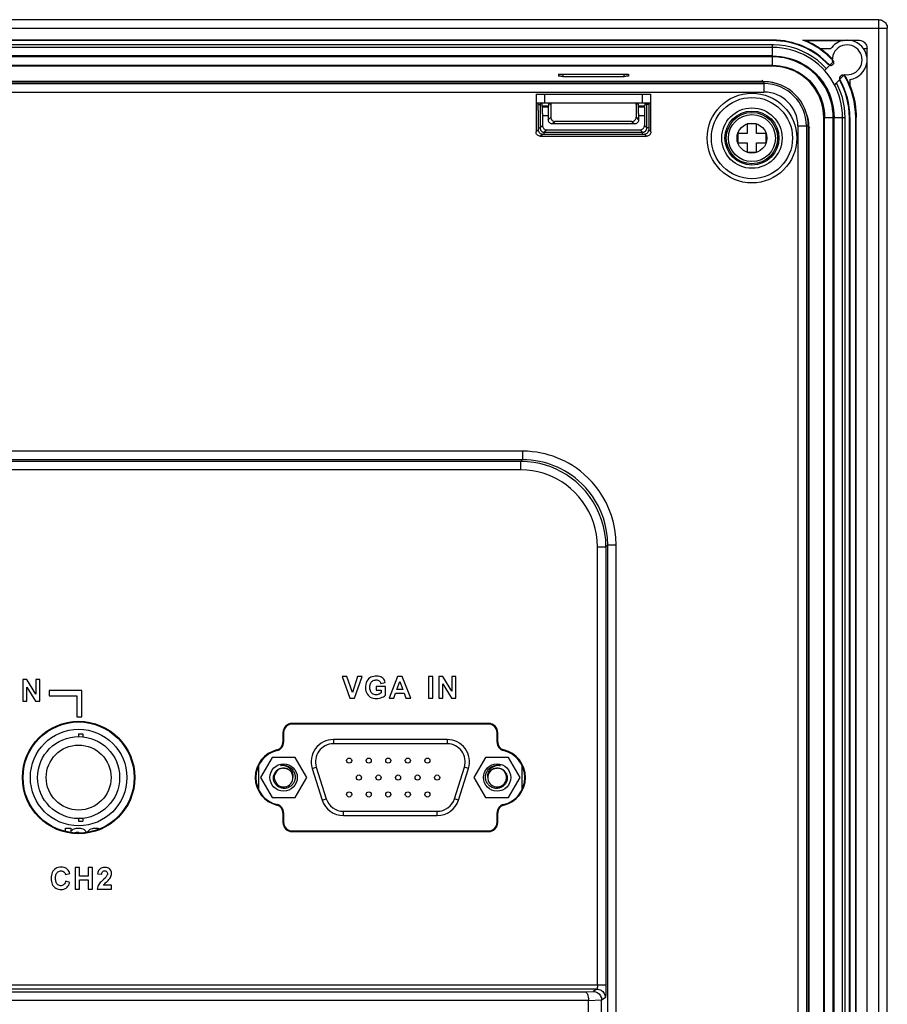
# Model space of a CAD drawing. Extents: x 0 to 1189, y 0 to 841.
# Tile 115 of 125: x 977 to 1078, y 403 to 518. Entities that reach past the tile are written whole.
import ezdxf

# ---------------------------------------------------------------- set-up
doc = ezdxf.new("R2010")
doc.units = 0
doc.header["$LTSCALE"] = 65.395
doc.header["$MEASUREMENT"] = 0
doc.layers.get('0').update_dxf_attribs({"linetype": 'CONTINUOUS'})
for name, color, linetype in [('02___PRT_ALL_AXES', 7, 'CONTINUOUS'), ('03___PRT_ALL_CURVES', 7, 'CONTINUOUS'), ('5_ALL_CURVES', 7, 'CONTINUOUS'), ('7_ALL_FEATURES', 7, 'CONTINUOUS')]:
    doc.layers.add(name, color=color, linetype=linetype)

msp = doc.modelspace()

# ---------------------------------------------------------------- linework, layer by layer
at = {"linetype": 'Continuous'}
for p, q in [((1026.95428, 434.19298), (1013.62428, 434.19298)), ((1013.62428, 434.19298), (1013.62428, 433.69298)), ((1026.95428, 433.69298), (1013.62428, 433.69298)), ((1026.95428, 434.19298), (1026.95428, 433.69298)), ((1004.86428, 431.14642), (1004.86428, 428.33954)), ((1035.71428, 428.33954), (1035.71428, 431.14642)), ((1011.14431, 430.81212), (1011.62122, 430.96229)), ((1011.14431, 430.81212), (1012.30931, 427.11212)), ((1011.62122, 430.96229), (1012.78622, 427.26229)), ((1027.79233, 427.26229), (1028.95733, 430.96229)), ((1028.26925, 427.11212), (1029.43425, 430.81212)), ((1029.43425, 430.81212), (1028.95733, 430.96229)), ((1012.30931, 427.11212), (1012.78622, 427.26229)), ((1028.26925, 427.11212), (1027.79233, 427.26229)), ((1014.78928, 425.79298), (1025.78928, 425.79298)), ((1014.78928, 425.29298), (1014.78928, 425.79298)), ((1014.78928, 425.29298), (1025.78928, 425.29298)), ((1025.78928, 425.29298), (1025.78928, 425.79298))]:
    msp.add_line(p, q, dxfattribs=at)
for points in [[(1007.4098, 431.13735), (1007.51679, 431.15864), (1007.62505, 431.17177), (1007.73397, 431.17667), (1007.84271, 431.17329), (1007.95085, 431.16166), (1008.05833, 431.14169), (1008.16496, 431.11323), (1008.26956, 431.07636), (1008.37067, 431.03156), (1008.46765, 430.97915), (1008.55996, 430.91949), (1008.64648, 430.85349), (1008.72644, 430.78208), (1008.79997, 430.70556), (1008.86732, 430.62382), (1008.92831, 430.53705), (1008.98238, 430.44606), (1009.02915, 430.35157), (1009.06835, 430.25428), (1009.09991, 430.15468), (1009.12373, 430.05317), (1009.13971, 429.95028), (1009.14776, 429.84668), (1009.14787, 429.74298)], [(1008.89428, 429.74298), (1008.9056, 429.83015), (1008.90994, 429.91882), (1008.90715, 430.00842), (1008.89713, 430.09831), (1008.87986, 430.18796), (1008.85527, 430.27696), (1008.82332, 430.36483), (1008.7841, 430.45084), (1008.73783, 430.53419), (1008.68493, 430.61402), (1008.62548, 430.69009), (1008.55919, 430.7625), (1008.48582, 430.83094), (1008.40596, 430.8944), (1008.32049, 430.95187), (1008.22984, 431.0029), (1008.13455, 431.04701), (1008.03606, 431.0835), (1007.93559, 431.11209), (1007.83328, 431.1329), (1007.72902, 431.14596), (1007.62315, 431.15114), (1007.51654, 431.14829), (1007.4098, 431.13735)], [(1031.43069, 429.74298), (1031.4308, 429.84667), (1031.43885, 429.95026), (1031.45483, 430.05314), (1031.47864, 430.15464), (1031.51018, 430.25423), (1031.54939, 430.35151), (1031.59616, 430.44603), (1031.65025, 430.53705), (1031.71125, 430.62383), (1031.77858, 430.70555), (1031.85207, 430.78204), (1031.932, 430.85342), (1032.01848, 430.91941), (1032.11076, 430.97906), (1032.20772, 431.03148), (1032.30883, 431.0763), (1032.41345, 431.11319), (1032.52011, 431.14167), (1032.62761, 431.16164), (1032.73578, 431.17328), (1032.84454, 431.17667), (1032.95348, 431.17178), (1033.06176, 431.15864), (1033.16876, 431.13735)], [(1033.16876, 431.13735), (1033.06203, 431.14828), (1032.95542, 431.15114), (1032.84953, 431.14596), (1032.74524, 431.13289), (1032.64288, 431.11207), (1032.54238, 431.08346), (1032.44388, 431.04695), (1032.34858, 431.00283), (1032.25793, 430.95178), (1032.17249, 430.89432), (1032.09265, 430.83087), (1032.01932, 430.76244), (1031.95305, 430.69006), (1031.89363, 430.61401), (1031.84073, 430.5342), (1031.79446, 430.45084), (1031.75522, 430.3648), (1031.72327, 430.27692), (1031.69869, 430.18792), (1031.68142, 430.09828), (1031.67141, 430.0084), (1031.66862, 429.9188), (1031.67296, 429.83014), (1031.68428, 429.74298)], [(1006.59918, 429.74298), (1006.60666, 429.83515), (1006.62125, 429.92633), (1006.64285, 430.01599), (1006.67139, 430.10373), (1006.70666, 430.18885), (1006.74818, 430.2704), (1006.79538, 430.34761), (1006.84805, 430.42044), (1006.90618, 430.48899), (1006.96948, 430.55285), (1007.03756, 430.61159), (1007.11046, 430.66514), (1007.18823, 430.71328), (1007.27007, 430.75526), (1007.35477, 430.79039), (1007.44172, 430.8185), (1007.53036, 430.83943), (1007.61942, 430.85302), (1007.70785, 430.85938), (1007.79553, 430.85877), (1007.88247, 430.85132), (1007.96833, 430.83711), (1008.0524, 430.81632), (1008.1342, 430.78914)], [(1032.44436, 430.78914), (1032.52616, 430.81632), (1032.61024, 430.83711), (1032.69609, 430.85132), (1032.783, 430.85877), (1032.87064, 430.85939), (1032.95905, 430.85303), (1033.04807, 430.83945), (1033.13669, 430.81854), (1033.22363, 430.79045), (1033.30833, 430.75533), (1033.39019, 430.71335), (1033.46798, 430.66522), (1033.54091, 430.61166), (1033.60901, 430.55291), (1033.67233, 430.48904), (1033.73047, 430.4205), (1033.78313, 430.34768), (1033.83034, 430.27047), (1033.87187, 430.18892), (1033.90714, 430.10379), (1033.93569, 430.01604), (1033.9573, 429.92637), (1033.97189, 429.83517), (1033.97938, 429.74298)], [(1009.14787, 429.74298), (1009.13967, 429.63641), (1009.12299, 429.53049), (1009.09783, 429.42591), (1009.06412, 429.32305), (1009.02207, 429.22296), (1008.97237, 429.12726), (1008.91563, 429.0367), (1008.85222, 428.95158), (1008.78289, 428.87259), (1008.70858, 428.80035), (1008.62961, 428.73483), (1008.5458, 428.67573), (1008.45743, 428.62331), (1008.36525, 428.57804), (1008.26965, 428.54018), (1008.17094, 428.50993), (1008.07002, 428.48765), (1007.96822, 428.47363), (1007.8668, 428.46783), (1007.76583, 428.47008), (1007.66488, 428.4804), (1007.56408, 428.49899), (1007.46467, 428.52582), (1007.3679, 428.56063), (1007.27432, 428.60323), (1007.18466, 428.6533), (1007.10027, 428.70996), (1007.02215, 428.77214), (1006.95001, 428.83968), (1006.88331, 428.91299), (1006.82231, 428.992), (1006.7678, 429.07595), (1006.72024, 429.16426), (1006.67991, 429.25669), (1006.64732, 429.35235), (1006.62298, 429.4496), (1006.60695, 429.54742), (1006.59905, 429.64543), (1006.59918, 429.74298)], [(1033.97938, 429.74298), (1033.97951, 429.64548), (1033.97162, 429.5475), (1033.9556, 429.44971), (1033.93128, 429.35247), (1033.8987, 429.25681), (1033.85837, 429.16437), (1033.8108, 429.07603), (1033.75628, 428.99206), (1033.69527, 428.91301), (1033.62856, 428.83969), (1033.55641, 428.77214), (1033.47826, 428.70994), (1033.39385, 428.65328), (1033.30417, 428.60319), (1033.21055, 428.56058), (1033.11375, 428.52577), (1033.0143, 428.49895), (1032.91346, 428.48037), (1032.8125, 428.47007), (1032.71152, 428.46783), (1032.61011, 428.47365), (1032.50834, 428.48769), (1032.40745, 428.50997), (1032.30878, 428.54022), (1032.21321, 428.57809), (1032.12105, 428.62335), (1032.03269, 428.67578), (1031.94889, 428.73488), (1031.86993, 428.8004), (1031.79563, 428.87263), (1031.72633, 428.9516), (1031.66295, 429.03668), (1031.60622, 429.1272), (1031.55652, 429.22288), (1031.51447, 429.32296), (1031.48076, 429.42582), (1031.45559, 429.53041), (1031.4389, 429.63636), (1031.43069, 429.74298)]]:
    msp.add_lwpolyline(points, dxfattribs=at)
for centre in [(1007.79428, 429.74298), (1032.78428, 429.74298)]:
    msp.add_circle(centre, 1.6, dxfattribs=at)
for centre, radius, start, end in [((1013.62428, 431.59298), 2.6, 90, 197.4773833), ((1013.62428, 431.59298), 2.1, 90, 197.4773833), ((1026.95428, 431.59298), 2.6, 342.5226167, 90), ((1026.95428, 431.59298), 2.1, 342.5226167, 90), ((1007.79428, 429.74298), 1.1, 74.0279465, 72.0001296), ((1032.78428, 429.74298), 1.1, 107.9998704, 105.9686671), ((1014.78928, 427.89298), 2.6, 197.4773833, 270), ((1014.78928, 427.89298), 2.1, 197.4773833, 270), ((1025.78928, 427.89298), 2.1, 270, 342.5226167), ((1025.78928, 427.89298), 2.6, 270, 342.5226167)]:
    msp.add_arc(centre, radius, start, end, dxfattribs=at)
at = {"layer": '02___PRT_ALL_AXES', "linetype": 'Continuous'}
for p, q in [((1068.59057, 516.05756), (1075.10402, 516.05756)), ((1068.83337, 516.01013), (1073.31318, 516.01013)), ((1071.84089, 515.01028), (1070.67513, 515.01028)), ((1075.89517, 515.02053), (1075.71368, 515.01774)), ((1074.07389, 511.43253), (1074.07389, 510.78981)), ((1006.43751, 432.09298), (1005.08073, 429.74298)), ((1009.15105, 432.09298), (1006.43751, 432.09298)), ((1010.50783, 429.74298), (1009.15105, 432.09298)), ((1031.42751, 432.09298), (1030.07073, 429.74298)), ((1034.14105, 432.09298), (1031.42751, 432.09298)), ((1035.49783, 429.74298), (1034.14105, 432.09298)), ((1005.08073, 429.74298), (1006.43751, 427.39298)), ((1009.15105, 427.39298), (1010.50783, 429.74298)), ((1030.07073, 429.74298), (1031.42751, 427.39298)), ((1034.14105, 427.39298), (1035.49783, 429.74298)), ((1006.43751, 427.39298), (1009.15105, 427.39298)), ((1031.42751, 427.39298), (1034.14105, 427.39298))]:
    msp.add_line(p, q, dxfattribs=at)
msp.add_lwpolyline([(1076.07358, 515.02743), (1076.05834, 515.02554), (1076.02186, 515.02376), (1075.96662, 515.02209), (1075.89517, 515.02053)], dxfattribs=at)
for centre, radius in [((983.78928, 429.74298), 5.65), ((983.78928, 429.74298), 4.8), ((983.78928, 429.74298), 3.8), ((1015.46428, 431.72298), 0.3), ((1017.75428, 431.72298), 0.3), ((1020.04428, 431.72298), 0.3), ((1022.33428, 431.72298), 0.3), ((1024.62428, 431.72298), 0.3), ((1016.60928, 429.74298), 0.3), ((1018.89928, 429.74298), 0.3), ((1021.18928, 429.74298), 0.3), ((1023.47928, 429.74298), 0.3), ((1025.76928, 429.74298), 0.3), ((1015.46428, 427.76298), 0.3), ((1017.75428, 427.76298), 0.3), ((1020.04428, 427.76298), 0.3), ((1022.33428, 427.76298), 0.3), ((1024.62428, 427.76298), 0.3)]:
    msp.add_circle(centre, radius, dxfattribs=at)
for start, end in [(101.6099887, 146.7517834), (90, 91.3479334), (8.3415874, 77.4704224), (278.0382023, 351.6584126)]:
    msp.add_arc((1073.77974, 513.7392), 2.31836, start, end, dxfattribs=at)
at = {"layer": '03___PRT_ALL_CURVES', "linetype": 'Continuous'}
msp.add_circle((1062.6293, 504.583), 1.75, dxfattribs=at)
at = {"layer": '5_ALL_CURVES', "linetype": 'Continuous'}
for p, q in [((982.26821, 423.82808), (982.89321, 423.82808)), ((982.26821, 423.43095), (982.26821, 423.82808)), ((982.89321, 423.82808), (982.89321, 423.44511)), ((982.89321, 423.44511), (983.14321, 423.70042)), ((983.14321, 423.70042), (983.51821, 423.82808)), ((983.51821, 423.31745), (983.36188, 423.26423)), ((983.51821, 423.82808), (984.01821, 423.82808)), ((983.76821, 423.31745), (983.51821, 423.31745)), ((983.90298, 423.24863), (983.76821, 423.31745)), ((984.01821, 423.82808), (984.39321, 423.70042)), ((984.39321, 423.70042), (984.76821, 423.31745)), ((984.76821, 423.31745), (985.14321, 423.70042)), ((985.14321, 423.70042), (985.51821, 423.82808)), ((985.51821, 423.82808), (986.01821, 423.82808)), ((986.01821, 423.82808), (986.2733, 423.74125))]:
    msp.add_line(p, q, dxfattribs=at)
at = {"layer": '7_ALL_FEATURES', "linetype": 'Continuous'}
for p, q in [((761.09878, 517.4392), (1078.47978, 517.43919)), ((1077.47971, 518.43783), (762.09883, 518.43783)), ((1077.47971, 272.04676), (1077.47971, 518.4392)), ((1078.47074, 517.57278), (1078.47971, 517.4394)), ((1078.47978, 273.04676), (1078.47978, 517.4392)), ((1065.04682, 515.49298), (774.53174, 515.49298)), ((1065.04682, 515.19298), (774.53174, 515.19298)), ((1065.03928, 516.05756), (774.53928, 516.05756)), ((1065.03928, 515.99298), (774.53928, 515.99298)), ((1065.03928, 516.05756), (1065.03928, 515.99298)), ((1065.04682, 514.19298), (1065.04682, 515.49298)), ((1068.59057, 516.05756), (1068.70012, 516.03655)), ((1069.09898, 515.90205), (1069.03096, 515.93163)), ((1065.04682, 514.19298), (774.53174, 514.19298)), ((1065.04682, 514.09298), (774.53174, 514.09298)), ((1065.04682, 514.19298), (1065.51934, 514.1772)), ((1065.04682, 513.09298), (1065.04682, 514.09298)), ((1076.10386, 281.42839), (1076.10386, 515.05771)), ((1065.04682, 513.09298), (774.53174, 513.09298)), ((1065.04682, 512.99298), (774.53174, 512.99298)), ((1071.33579, 512.70946), (1070.81511, 513.23511)), ((1072.05713, 513.4308), (1071.1234, 512.49707)), ((1072.13893, 513.22975), (1072.08888, 513.1797)), ((1039.97276, 512.05257), (1039.97659, 511.83302)), ((1040.38156, 512.0783), (1040.47223, 512.0788)), ((1040.47223, 512.0788), (1047.66633, 512.0788)), ((1040.47223, 512.0788), (1040.47697, 511.80684)), ((1040.47697, 511.80684), (1047.66159, 511.80684)), ((1047.66159, 511.80684), (1047.66633, 512.0788)), ((1048.1658, 512.05257), (1048.16197, 511.83302)), ((1072.28827, 510.83351), (1073.47135, 512.01659)), ((1072.98156, 511.80965), (1073.03347, 511.86155)), ((775.53928, 511.18278), (1064.03928, 511.18278)), ((775.53928, 510.95993), (1064.03928, 510.95993)), ((775.78953, 511.23519), (1063.78903, 511.23519)), ((1063.88795, 511.33411), (1063.78903, 511.23519)), ((1063.78903, 511.23519), (1064.2745, 511.21292)), ((1064.03928, 511.18278), (1064.03928, 509.9613)), ((1064.2745, 511.21292), (1064.749, 511.15049)), ((1072.28827, 510.83351), (1072.5535, 510.97371)), ((1072.5535, 510.97371), (1072.50988, 511.05513)), ((775.53928, 509.9613), (1064.03928, 509.9613)), ((1037.34842, 509.72764), (1050.79019, 509.72764)), ((1037.34842, 509.72764), (1037.34842, 505.30181)), ((1038.34842, 509.72764), (1038.34842, 508.72764)), ((1049.79019, 509.72764), (1049.79019, 508.72764)), ((1050.79019, 505.30181), (1050.79019, 509.72764)), ((1037.34842, 508.72764), (1050.79019, 508.72764)), ((1037.58565, 508.523), (1037.84239, 508.52301)), ((1037.80684, 508.60983), (1037.81444, 508.523)), ((1037.81444, 508.523), (1037.81444, 505.76812)), ((1037.83479, 508.60983), (1037.84239, 508.52301)), ((1038.04703, 508.72764), (1037.84239, 508.52301)), ((1038.07147, 508.36902), (1038.0704, 508.46984)), ((1038.80598, 508.3017), (1038.07344, 508.3017)), ((1038.09158, 508.19277), (1038.07344, 508.3017)), ((1038.78784, 508.19277), (1038.80598, 508.3017)), ((1038.80669, 508.31354), (1038.80598, 508.3017)), ((1038.81009, 508.74994), (1038.80943, 508.53172)), ((1039.03703, 508.52301), (1038.83239, 508.72764)), ((1039.0693, 508.523), (1039.03703, 508.52301)), ((1039.0693, 508.523), (1039.0693, 507.02298)), ((1049.10157, 508.52301), (1049.0693, 508.523)), ((1049.0693, 508.523), (1049.0693, 507.02298)), ((1049.30622, 508.72764), (1049.10157, 508.52301)), ((1049.33066, 508.36902), (1049.32959, 508.46984)), ((1050.06517, 508.3017), (1049.33263, 508.3017)), ((1049.35077, 508.19277), (1049.33263, 508.3017)), ((1050.04703, 508.19277), (1050.06517, 508.3017)), ((1050.06588, 508.31354), (1050.06517, 508.3017)), ((1050.06928, 508.74994), (1050.06862, 508.53172)), ((1050.29622, 508.52301), (1050.09158, 508.72764)), ((1050.30382, 508.60983), (1050.29622, 508.52301)), ((1050.55295, 508.523), (1050.29622, 508.52301)), ((1050.32417, 505.76812), (1050.32417, 508.523)), ((1037.59953, 507.85037), (1037.59985, 505.55324)), ((1038.78784, 508.19277), (1038.09158, 508.19277)), ((1038.09664, 507.9678), (1038.09477, 508.10228)), ((1038.09815, 507.78577), (1038.09664, 507.9678)), ((1038.09956, 507.44704), (1038.09815, 507.78577)), ((1038.09956, 507.44704), (1038.09985, 506.05353)), ((1038.77957, 507.19414), (1038.09985, 507.19414)), ((1038.78019, 507.56469), (1038.77957, 506.73325)), ((1038.78197, 507.88249), (1038.78019, 507.56469)), ((1050.04703, 508.19277), (1049.35077, 508.19277)), ((1049.35583, 507.9678), (1049.35396, 508.10228)), ((1049.35734, 507.78577), (1049.35583, 507.9678)), ((1049.35875, 507.44704), (1049.35734, 507.78577)), ((1049.35875, 507.44704), (1049.35904, 506.73325)), ((1050.03876, 507.19414), (1049.35904, 507.19414)), ((1050.03938, 507.56469), (1050.03876, 506.05353)), ((1050.04116, 507.88249), (1050.03938, 507.56469)), ((1072.2238, 507.47228), (1072.23928, 507.00052)), ((1073.53928, 507.00052), (1073.52072, 507.56218)), ((1038.09985, 506.05353), (1037.81444, 505.76812)), ((1039.0693, 507.02298), (1038.77957, 506.73325)), ((1039.56928, 506.523), (1039.27955, 506.23327)), ((1048.85905, 506.23327), (1039.27955, 506.23327)), ((1048.56932, 506.523), (1039.56928, 506.523)), ((1048.56932, 506.523), (1048.85905, 506.23327)), ((1049.0693, 507.02298), (1049.35904, 506.73325)), ((1050.03876, 506.05353), (1050.32417, 505.76812)), ((1063.1793, 506.233), (1062.0793, 506.233)), ((1062.0793, 506.233), (1062.0793, 505.133)), ((1063.1793, 505.133), (1063.1793, 506.233)), ((1069.22909, 505.99298), (1068.0076, 505.99298)), ((1068.0076, 505.99298), (1068.0076, 291.49298)), ((1069.00623, 505.99298), (1069.00623, 291.49298)), ((1069.19691, 506.7021), (1069.25926, 506.22787)), ((1069.22909, 505.99298), (1069.22909, 291.49298)), ((1069.25926, 506.22787), (1069.28149, 505.74273)), ((1071.03928, 290.48544), (1071.03928, 507.00052)), ((1071.13928, 507.00052), (1072.13928, 507.00052)), ((1071.13928, 290.48544), (1071.13928, 507.00052)), ((1072.13928, 290.48544), (1072.13928, 507.00052)), ((1072.23928, 507.00052), (1073.53928, 507.00052)), ((1072.23928, 290.48544), (1072.23928, 507.00052)), ((1073.23928, 290.48544), (1073.23928, 507.00052)), ((1073.53928, 290.48544), (1073.53928, 507.00052)), ((1074.10386, 506.99298), (1074.03928, 506.99298)), ((1074.03928, 290.49298), (1074.03928, 506.99298)), ((1074.10386, 506.99298), (1074.10386, 290.49298)), ((1074.83664, 506.99298), (1074.7747, 506.99298)), ((1074.7747, 290.49298), (1074.7747, 506.99298)), ((1074.83664, 290.49298), (1074.83664, 506.99298)), ((1037.34842, 505.30181), (1037.59985, 505.55324)), ((1037.59985, 505.76812), (1037.81444, 505.76812)), ((1037.84811, 504.80212), (1038.09954, 505.05355)), ((1037.84811, 504.80212), (1050.29049, 504.80212)), ((1038.09954, 505.05355), (1050.03906, 505.05355)), ((1038.59983, 505.55355), (1038.31442, 505.26814)), ((1038.31442, 505.26814), (1049.82418, 505.26814)), ((1038.31442, 505.05355), (1038.31442, 505.26814)), ((1038.59983, 505.55355), (1049.53878, 505.55355)), ((1049.53878, 505.55355), (1049.82418, 505.26814)), ((1049.82418, 505.05355), (1049.82418, 505.26814)), ((1050.29049, 504.80212), (1050.03906, 505.05355)), ((1050.53876, 505.76812), (1050.32417, 505.76812)), ((1050.79019, 505.30181), (1050.53876, 505.55324)), ((1062.0793, 505.133), (1060.9793, 505.133)), ((1060.9793, 505.133), (1060.9793, 504.033)), ((1064.2793, 505.133), (1063.1793, 505.133)), ((1064.2793, 504.033), (1064.2793, 505.133)), ((1069.38041, 505.84165), (1069.28149, 505.74273)), ((1069.28149, 505.74273), (1069.28149, 291.74323)), ((1060.9793, 504.033), (1062.0793, 504.033)), ((1062.0793, 504.033), (1062.0793, 502.933)), ((1063.1793, 504.033), (1064.2793, 504.033)), ((1063.1793, 502.933), (1063.1793, 504.033)), ((1062.0793, 502.933), (1063.1793, 502.933)), ((1035.75332, 467.94194), (803.82524, 467.94194)), ((1035.75332, 467.94194), (1035.75332, 466.94331)), ((1035.75332, 466.94331), (803.82524, 466.94331)), ((1035.54868, 466.73868), (939.50866, 466.73857)), ((1035.75332, 466.94331), (1035.54868, 466.73868)), ((1035.54868, 465.74005), (1035.54868, 466.73868)), ((1035.54868, 465.74005), (939.54517, 465.73994)), ((1044.53635, 456.75238), (1045.53498, 456.75238)), ((1044.53635, 405.47582), (1044.53635, 456.75238)), ((1045.53498, 456.75238), (1045.53484, 405.38508)), ((1045.73961, 456.95702), (1045.53498, 456.75238)), ((1046.73824, 456.95702), (1045.73961, 456.95702)), ((1045.73961, 327.09537), (1045.73961, 456.95702)), ((1046.73824, 327.09537), (1046.73824, 456.95702)), ((1015.20098, 441.55758), (1014.64828, 441.55758)), ((1014.64828, 441.55758), (1015.55198, 439.03168)), ((1015.84248, 439.68788), (1015.20098, 441.55758)), ((1016.45808, 441.55758), (1015.84248, 439.68788)), ((1016.10288, 439.03168), (1017.00128, 441.55758)), ((1017.00128, 441.55758), (1016.45808, 441.55758)), ((1021.11798, 441.55758), (1020.13728, 439.03168)), ((1021.65838, 441.55758), (1021.11798, 441.55758)), ((1022.67028, 439.03168), (1021.65838, 441.55758)), ((1025.26538, 441.55758), (1024.75388, 441.55758)), ((1024.75388, 441.55758), (1024.75388, 439.03168)), ((1025.26538, 439.03168), (1025.26538, 441.55758)), ((1026.44268, 441.55758), (1025.94758, 441.55758)), ((1025.94758, 441.55758), (1025.94758, 439.03168)), ((1027.48218, 439.86478), (1026.44268, 441.55758)), ((1027.95488, 441.55758), (1027.48218, 441.55758)), ((1027.48218, 441.55758), (1027.48218, 439.86478)), ((1027.95488, 439.03168), (1027.95488, 441.55758)), ((977.73808, 441.19768), (977.24448, 441.19768)), ((977.24448, 441.19768), (977.24448, 438.67178)), ((977.71578, 438.67178), (977.71578, 440.33218)), ((977.71578, 440.33218), (978.73628, 438.67178)), ((978.77438, 439.50488), (977.73808, 441.19768)), ((979.24558, 441.19768), (978.77438, 441.19768)), ((978.77438, 441.19768), (978.77438, 439.50488)), ((979.24558, 438.67178), (979.24558, 441.19768)), ((1019.72668, 440.38638), (1018.62958, 440.38638)), ((1018.62958, 440.38638), (1018.62958, 439.95948)), ((1019.18698, 440.76378), (1019.69498, 440.85908)), ((1019.72668, 439.37858), (1019.72668, 440.38638)), ((1021.04338, 440.03358), (1021.38438, 440.96848)), ((1021.38438, 440.96848), (1021.73538, 440.03358)), ((1026.42038, 439.03168), (1026.42038, 440.69208)), ((1026.42038, 440.69208), (1027.44398, 439.03168)), ((984.16568, 439.91848), (980.33578, 439.91848)), ((980.33578, 439.91848), (980.33578, 439.31848)), ((980.33578, 439.31848), (983.56568, 439.31848)), ((983.56568, 439.31848), (983.56568, 436.86008)), ((984.16568, 436.86008), (984.16568, 439.91848)), ((1018.62958, 439.95948), (1019.21168, 439.95948)), ((1019.21168, 439.95948), (1019.21168, 439.63908)), ((1020.67818, 439.03168), (1020.88808, 439.60668)), ((1020.88808, 439.60668), (1021.90118, 439.60668)), ((1021.73538, 440.03358), (1021.04338, 440.03358)), ((1021.90118, 439.60668), (1022.11928, 439.03168)), ((977.24448, 438.67178), (977.71578, 438.67178)), ((978.73628, 438.67178), (979.24558, 438.67178)), ((1015.55198, 439.03168), (1016.10288, 439.03168)), ((1020.13728, 439.03168), (1020.67818, 439.03168)), ((1022.11928, 439.03168), (1022.67028, 439.03168)), ((1024.75388, 439.03168), (1025.26538, 439.03168)), ((1025.94758, 439.03168), (1026.42038, 439.03168)), ((1027.44398, 439.03168), (1027.95488, 439.03168)), ((983.56568, 436.86008), (984.16568, 436.86008)), ((1031.78428, 436.0733), (1008.79428, 436.0733)), ((1008.79428, 436.0733), (1008.79428, 435.99298)), ((1031.78428, 435.99298), (1008.79428, 435.99298)), ((1031.78428, 436.0733), (1031.78428, 435.99298)), ((983.78928, 434.84298), (984.28928, 434.84298)), ((983.78928, 434.84298), (983.78928, 434.54298)), ((984.28928, 434.84298), (984.28928, 434.51687)), ((1007.71396, 434.99298), (1007.79428, 434.99298)), ((1007.71396, 434.99298), (1007.71396, 433.87366)), ((1007.79428, 434.99298), (1007.79428, 433.87366)), ((1032.8646, 434.99298), (1032.78428, 434.99298)), ((1032.78428, 433.87366), (1032.78428, 434.99298)), ((1032.8646, 433.87366), (1032.8646, 434.99298)), ((1007.79428, 433.87366), (1007.71396, 433.87366)), ((1032.78428, 433.87366), (1032.8646, 433.87366)), ((1007.02957, 432.90173), (1007.01068, 432.97979)), ((1033.54899, 432.90173), (1033.56788, 432.97979)), ((1007.02957, 426.58422), (1007.01068, 426.50616)), ((1033.54899, 426.58422), (1033.56788, 426.50616)), ((1007.79428, 425.6123), (1007.71396, 425.6123)), ((1007.71396, 425.6123), (1007.71396, 424.49298)), ((1007.79428, 425.6123), (1007.79428, 424.49298)), ((1032.78428, 425.6123), (1032.8646, 425.6123)), ((1032.78428, 424.49298), (1032.78428, 425.6123)), ((1032.8646, 424.49298), (1032.8646, 425.6123)), ((983.78928, 424.94298), (983.78928, 424.64298)), ((983.78928, 424.64298), (984.28928, 424.64298)), ((984.28928, 424.96909), (984.28928, 424.64298)), ((1007.71396, 424.49298), (1007.79428, 424.49298)), ((1032.8646, 424.49298), (1032.78428, 424.49298)), ((1008.79428, 423.49298), (1031.78428, 423.49298)), ((1008.79428, 423.41266), (1008.79428, 423.49298)), ((1008.79428, 423.41266), (1031.78428, 423.41266)), ((1031.78428, 423.41266), (1031.78428, 423.49298)), ((982.24482, 418.39463), (982.74781, 418.51454)), ((983.89691, 419.20951), (983.3869, 419.20951)), ((983.3869, 419.20951), (983.3869, 416.68362)), ((983.89691, 418.21471), (983.89691, 419.20951)), ((985.39862, 419.20951), (984.88871, 419.20951)), ((984.88871, 419.20951), (984.88871, 418.21471)), ((985.39862, 416.68362), (985.39862, 419.20951)), ((986.00959, 418.47453), (986.49142, 418.42631)), ((982.7549, 417.46322), (982.2625, 417.61492)), ((984.88871, 418.21471), (983.89691, 418.21471)), ((983.89691, 417.78782), (984.88871, 417.78782)), ((983.89691, 416.68362), (983.89691, 417.78782)), ((984.88871, 417.78782), (984.88871, 416.68362)), ((983.3869, 416.68362), (983.89691, 416.68362)), ((984.88871, 416.68362), (985.39862, 416.68362)), ((985.9534, 416.68362), (987.64511, 416.68362)), ((987.64511, 417.13161), (986.68502, 417.13161)), ((987.64511, 416.68362), (987.64511, 417.13161)), ((930.23688, 404.67049), (1043.07507, 404.67049)), ((939.54804, 405.47579), (1045.53498, 405.47582)), ((1044.46048, 404.97613), (939.61771, 404.97613)), ((1043.07507, 404.67049), (1044.05304, 404.70464)), ((1044.46048, 404.97613), (1044.05304, 404.70464)), ((1045.53141, 405.02927), (1045.52803, 404.85968)), ((1045.5337, 405.20601), (1045.53141, 405.02927)), ((1045.53484, 405.38508), (1045.5337, 405.20601)), ((926.51821, 403.6711), (1043.48928, 403.6711)), ((1043.48928, 403.66087), (1045.03158, 403.71473)), ((1043.48928, 364.64835), (1043.48928, 403.6711)), ((1045.45911, 403.97674), (1045.03158, 403.69186)), ((1045.03158, 364.62758), (1045.03158, 403.69186))]:
    msp.add_line(p, q, dxfattribs=at)
for points in [[(1077.47971, 518.4392), (1077.60709, 518.43105), (1077.7332, 518.40653), (1077.85554, 518.36588), (1077.97196, 518.30965), (1078.08049, 518.23861), (1078.1794, 518.15364), (1078.2669, 518.0559), (1078.3412, 517.94697), (1078.4007, 517.82876), (1078.44419, 517.70334), (1078.47074, 517.57278)], [(1065.85287, 515.45471), (1065.16298, 515.49218), (1065.04682, 515.49298)], [(1073.23928, 507.00052), (1073.22189, 507.53459), (1073.16977, 508.06653), (1073.08301, 508.59443), (1072.96166, 509.11661), (1072.80595, 509.63082), (1072.61684, 510.13403), (1072.39538, 510.62362), (1072.1424, 511.09754), (1071.85881, 511.5537), (1071.54585, 511.9903), (1071.20499, 512.40547), (1070.83773, 512.79732), (1070.44561, 513.16409), (1070.03031, 513.50437), (1069.5936, 513.81678), (1069.13703, 514.10002), (1068.66268, 514.35264), (1068.17345, 514.57338), (1067.67225, 514.7613), (1067.16097, 514.91588), (1066.64096, 515.03667), (1066.11385, 515.12333), (1065.58184, 515.17552), (1065.04682, 515.19298)], [(1070.81511, 513.23511), (1070.28877, 513.6836), (1069.72788, 514.08771), (1069.1359, 514.44478), (1068.5163, 514.75255), (1067.87335, 515.0092), (1067.21195, 515.21273), (1066.53708, 515.36144), (1065.85287, 515.45471)], [(1068.70012, 516.03655), (1068.80704, 516.01543), (1068.83337, 516.01013)], [(1069.03096, 515.93163), (1068.87938, 515.99466), (1068.85106, 516.00545), (1068.83337, 516.01013)], [(1070.67513, 515.01028), (1070.54243, 515.10065), (1070.41348, 515.18674), (1070.28829, 515.26802), (1070.16681, 515.34364), (1070.04909, 515.41389), (1069.9353, 515.47996), (1069.82544, 515.54181), (1069.71952, 515.59924), (1069.61771, 515.65311), (1069.51988, 515.7033), (1069.42617, 515.74969), (1069.33716, 515.79292), (1069.2525, 515.83274), (1069.09898, 515.90205)], [(1075.10402, 516.05756), (1075.23805, 516.04781), (1075.3656, 516.02245), (1075.48668, 515.98145), (1075.6031, 515.92361), (1075.71305, 515.85015), (1075.81103, 515.76473), (1075.89645, 515.66675), (1075.96992, 515.5568), (1076.02775, 515.44038), (1076.06875, 515.3193), (1076.09412, 515.19175), (1076.10386, 515.05771)], [(1065.97243, 514.03242), (1065.5125, 514.0775), (1065.04682, 514.09298)], [(1065.51934, 514.1772), (1065.98584, 514.13147), (1066.44633, 514.0558), (1066.90245, 513.94974), (1067.35255, 513.81373), (1067.7917, 513.64912), (1068.22033, 513.45536), (1068.638, 513.23301), (1069.0385, 512.98501), (1069.42128, 512.71109), (1069.78689, 512.41153), (1070.13075, 512.09008), (1070.45264, 511.74646), (1070.75278, 511.38097), (1071.02725, 510.99828), (1071.2757, 510.59813), (1071.49849, 510.18078), (1071.6928, 509.75174), (1071.8583, 509.3107), (1071.99533, 508.85796), (1072.10212, 508.39993), (1072.17808, 507.93875), (1072.2238, 507.47228)], [(1072.079, 507.92526), (1072.00415, 508.37987), (1071.89891, 508.83142), (1071.76387, 509.2778), (1071.60074, 509.71267), (1071.40919, 510.13575), (1071.18956, 510.54733), (1070.94462, 510.94196), (1070.674, 511.31936), (1070.37808, 511.67982), (1070.06071, 512.0187), (1069.72169, 512.33571), (1069.36122, 512.63113), (1068.98383, 512.90127), (1068.58902, 513.14585), (1068.17728, 513.36513), (1067.75458, 513.55626), (1067.32115, 513.71873), (1066.87675, 513.85304), (1066.4266, 513.95777), (1065.97243, 514.03242)], [(1065.04682, 513.09298), (1065.44684, 513.0797), (1065.84192, 513.041)], [(1065.94099, 512.92606), (1065.4974, 512.97582), (1065.04682, 512.99298)], [(1065.84192, 513.041), (1066.23206, 512.97688), (1066.61873, 512.88693), (1067.00047, 512.77157), (1067.37278, 512.63201), (1067.7359, 512.46787), (1068.0896, 512.27954), (1068.42875, 512.06949), (1068.75293, 511.83747), (1069.06256, 511.58372), (1069.35377, 511.31143), (1069.62639, 511.02034), (1069.88061, 510.71072), (1070.11308, 510.38652), (1070.32348, 510.04749), (1070.51215, 509.69389), (1070.67669, 509.33041), (1070.81683, 508.95681), (1070.93284, 508.57334), (1071.02325, 508.18543), (1071.08754, 507.79489)], [(1070.97252, 507.89394), (1070.8902, 508.33041), (1070.77441, 508.7626), (1070.62598, 509.18796), (1070.44742, 509.59883), (1070.23825, 509.99478), (1069.99894, 510.37624), (1069.73343, 510.73679), (1069.4413, 511.07607), (1069.12296, 511.39446), (1068.78367, 511.68667), (1068.42299, 511.95229), (1068.04136, 512.19175), (1067.64535, 512.40101), (1067.23468, 512.57957), (1066.80963, 512.72793), (1066.37758, 512.8437), (1065.94099, 512.92606)], [(1071.65767, 513.18681), (1071.70031, 513.15013), (1071.74547, 513.12242)], [(1071.74547, 513.12242), (1071.79315, 513.10368), (1071.84496, 513.09389), (1071.8993, 513.09307), (1071.95134, 513.10124), (1071.99948, 513.11841), (1072.04532, 513.14456), (1072.08888, 513.1797)], [(1072.13893, 513.22975), (1072.17291, 513.27163), (1072.19858, 513.31567), (1072.21594, 513.36188), (1072.22498, 513.41166), (1072.2257, 513.4636), (1072.21815, 513.51352), (1072.20232, 513.56003), (1072.17821, 513.6045), (1072.14581, 513.64696)], [(1039.97276, 512.05257), (1039.98217, 512.05734), (1040.00446, 512.06172), (1040.03964, 512.0657), (1040.08953, 512.06938), (1040.15231, 512.07268), (1040.22251, 512.07529), (1040.29832, 512.07714), (1040.38156, 512.0783)], [(1040.47697, 511.80684), (1040.38622, 511.80734), (1040.3029, 511.8085), (1040.22699, 511.81035), (1040.15669, 511.81296), (1040.09381, 511.81625), (1040.04381, 511.81993), (1040.00852, 511.8239), (1039.98611, 511.82827), (1039.97659, 511.83302)], [(1048.16197, 511.83302), (1048.15244, 511.82827), (1048.13004, 511.8239), (1048.09475, 511.81993), (1048.04475, 511.81625), (1047.98187, 511.81296), (1047.91157, 511.81035), (1047.83566, 511.8085), (1047.75233, 511.80734), (1047.66159, 511.80684)], [(1047.66633, 512.0788), (1047.757, 512.0783), (1047.84024, 512.07714), (1047.91605, 512.07529), (1047.98625, 512.07268), (1048.04903, 512.06938), (1048.09892, 512.0657), (1048.1341, 512.06172), (1048.15639, 512.05734), (1048.1658, 512.05257)], [(1072.98156, 511.80965), (1072.95259, 511.77529), (1072.9294, 511.73899), (1072.91201, 511.70075), (1072.90028, 511.65985), (1072.89435, 511.617), (1072.89456, 511.57437), (1072.90104, 511.53269), (1072.91367, 511.49122), (1072.93244, 511.44996)], [(1073.10882, 511.91613), (1073.07013, 511.8921), (1073.03347, 511.86155)], [(1073.41125, 511.8996), (1073.37142, 511.9217), (1073.32802, 511.93773), (1073.28386, 511.947), (1073.23892, 511.94922), (1073.19321, 511.94469), (1073.14953, 511.93363), (1073.10882, 511.91613)], [(1073.50655, 511.79752), (1073.47835, 511.83762), (1073.44659, 511.87165), (1073.41125, 511.8996)], [(1073.4711, 511.93768), (1073.51496, 511.89693), (1073.55364, 511.84537)], [(1064.749, 511.15049), (1065.21255, 511.04791), (1065.25822, 511.03347)], [(1073.52072, 507.56218), (1073.46086, 508.15294), (1073.36, 508.73771), (1073.21852, 509.3139), (1073.03719, 509.87846), (1072.8173, 510.42845), (1072.5535, 510.97371)], [(1074.07389, 510.78972), (1074.24774, 510.33749), (1074.39804, 509.89198), (1074.52452, 509.45319), (1074.62648, 509.01994), (1074.70554, 508.59341), (1074.76531, 508.17709), (1074.80732, 507.77217), (1074.831, 507.37746), (1074.83664, 506.99298)], [(1037.59953, 507.85037), (1037.5987, 507.97385), (1037.59736, 508.09148), (1037.59547, 508.20494), (1037.59307, 508.31254), (1037.59026, 508.40927), (1037.58704, 508.4946), (1037.58341, 508.56905), (1037.57955, 508.62913), (1037.57552, 508.67367), (1037.57125, 508.70385), (1037.56675, 508.71966)], [(1038.0704, 508.46984), (1038.06946, 508.67103), (1038.06933, 508.74994)], [(1038.07344, 508.3017), (1038.07273, 508.31354), (1038.07207, 508.33598), (1038.07147, 508.36902)], [(1038.80943, 508.53172), (1038.80851, 508.41413), (1038.80795, 508.36902), (1038.80735, 508.33598), (1038.80669, 508.31354)], [(1039.08288, 508.72764), (1039.0672, 508.69401), (1039.04463, 508.60983), (1039.03703, 508.52301)], [(1039.11524, 508.72764), (1039.10107, 508.69711), (1039.07874, 508.61378), (1039.0693, 508.523)], [(1049.0693, 508.523), (1049.05987, 508.61378), (1049.03754, 508.69711), (1049.02336, 508.72764)], [(1049.05574, 508.72764), (1049.07142, 508.69401), (1049.09398, 508.60983), (1049.10157, 508.52301)], [(1049.32959, 508.46984), (1049.32864, 508.67103), (1049.32851, 508.74994)], [(1049.33263, 508.3017), (1049.33192, 508.31354), (1049.33126, 508.33598), (1049.33066, 508.36902)], [(1050.06862, 508.53172), (1050.0677, 508.41413), (1050.06714, 508.36902), (1050.06654, 508.33598), (1050.06588, 508.31354)], [(1050.32417, 508.523), (1050.33176, 508.60983), (1050.35432, 508.69401), (1050.37, 508.72764)], [(1050.54554, 508.31254), (1050.54314, 508.20494), (1050.54124, 508.09148), (1050.5399, 507.97385), (1050.53907, 507.85037), (1050.53876, 505.55324)], [(1050.57185, 508.71966), (1050.56736, 508.70385), (1050.56309, 508.67367), (1050.55906, 508.62913), (1050.5552, 508.56905), (1050.55157, 508.4946), (1050.54835, 508.40927), (1050.54554, 508.31254)], [(1038.09477, 508.10228), (1038.09377, 508.14681), (1038.0927, 508.17697), (1038.09158, 508.19277)], [(1038.78784, 508.19277), (1038.78672, 508.17697), (1038.78565, 508.14681), (1038.78464, 508.10228), (1038.78368, 508.04222), (1038.78197, 507.88249)], [(1049.35396, 508.10228), (1049.35295, 508.14681), (1049.35189, 508.17697), (1049.35077, 508.19277)], [(1050.04703, 508.19277), (1050.04591, 508.17697), (1050.04484, 508.14681), (1050.04383, 508.10228), (1050.04287, 508.04222), (1050.04116, 507.88249)], [(1069.07984, 507.21159), (1069.09443, 507.16541), (1069.19691, 506.7021)], [(1071.03928, 507.00052), (1071.02222, 507.45065), (1070.97252, 507.89394)], [(1071.08754, 507.79489), (1071.12622, 507.39992), (1071.13928, 507.00052)], [(1072.13928, 507.00052), (1072.12405, 507.46547), (1072.079, 507.92526)], [(1038.09985, 506.05353), (1038.10928, 505.96275), (1038.13161, 505.87942), (1038.16683, 505.80353), (1038.21676, 505.73327), (1038.27957, 505.67046), (1038.34983, 505.62053), (1038.42572, 505.58531), (1038.50905, 505.56298), (1038.59983, 505.55355)], [(1039.27955, 506.23327), (1039.18878, 506.24271), (1039.10545, 506.26503), (1039.02956, 506.30025), (1038.9593, 506.35018), (1038.89648, 506.413), (1038.84656, 506.48326), (1038.81134, 506.55914), (1038.78901, 506.64248), (1038.77957, 506.73325)], [(1039.0693, 507.02298), (1039.07874, 506.93221), (1039.10107, 506.84888), (1039.13629, 506.77299), (1039.18621, 506.70273), (1039.24903, 506.63991), (1039.31929, 506.58999), (1039.39518, 506.55477), (1039.47851, 506.53244), (1039.56928, 506.523)], [(1048.56932, 506.523), (1048.6601, 506.53244), (1048.74343, 506.55477), (1048.81932, 506.58999), (1048.88958, 506.63991), (1048.95239, 506.70273), (1049.00232, 506.77299), (1049.03754, 506.84888), (1049.05987, 506.93221), (1049.0693, 507.02298)], [(1049.35904, 506.73325), (1049.3496, 506.64248), (1049.32727, 506.55914), (1049.29205, 506.48326), (1049.24213, 506.413), (1049.17931, 506.35018), (1049.10905, 506.30025), (1049.03316, 506.26503), (1048.94983, 506.24271), (1048.85905, 506.23327)], [(1049.53878, 505.55355), (1049.62955, 505.56298), (1049.71289, 505.58531), (1049.78877, 505.62053), (1049.85903, 505.67046), (1049.92185, 505.73327), (1049.97177, 505.80353), (1050.00699, 505.87942), (1050.02932, 505.96275), (1050.03876, 506.05353)], [(1037.84811, 504.80212), (1037.75735, 504.81155), (1037.67405, 504.83386), (1037.5982, 504.86906), (1037.52799, 504.91893), (1037.46523, 504.98169), (1037.41536, 505.0519), (1037.38017, 505.12775), (1037.35785, 505.21105), (1037.34842, 505.30181)], [(1037.59985, 505.55324), (1037.60928, 505.46248), (1037.6316, 505.37918), (1037.66679, 505.30332), (1037.71666, 505.23312), (1037.77942, 505.17036), (1037.84963, 505.12049), (1037.92548, 505.08529), (1038.00878, 505.06298), (1038.09954, 505.05355)], [(1037.81444, 505.76812), (1037.81473, 505.7512), (1037.81563, 505.73368), (1037.81721, 505.71557), (1037.81953, 505.69695), (1037.82266, 505.67781), (1037.8267, 505.65805), (1037.83174, 505.6377), (1037.83786, 505.61684), (1037.84517, 505.5955), (1037.85372, 505.57382), (1037.86362, 505.55183), (1037.87507, 505.52943), (1037.88833, 505.5065), (1037.90337, 505.48344), (1037.91988, 505.46097), (1037.93794, 505.43908), (1037.95747, 505.41799), (1037.97758, 505.3986), (1037.99787, 505.38108)], [(1037.99787, 505.38108), (1038.01842, 505.36515), (1038.03893, 505.35086), (1038.05898, 505.33829), (1038.07873, 505.32716), (1038.09874, 505.31703), (1038.11894, 505.30792), (1038.1393, 505.29979), (1038.16055, 505.29239), (1038.18265, 505.2858), (1038.2056, 505.28011), (1038.2302, 505.27528), (1038.25671, 505.27148), (1038.28481, 505.26901), (1038.31442, 505.26814)], [(1049.82418, 505.26814), (1049.8411, 505.26842), (1049.85863, 505.26932), (1049.87674, 505.2709), (1049.89536, 505.27322), (1049.9145, 505.27636), (1049.93426, 505.2804), (1049.95461, 505.28544), (1049.97547, 505.29156), (1049.9968, 505.29887), (1050.01848, 505.30742), (1050.04047, 505.31732), (1050.06287, 505.32877), (1050.08581, 505.34203), (1050.10886, 505.35707), (1050.13133, 505.37357), (1050.15323, 505.39164), (1050.17432, 505.41117), (1050.19371, 505.43128), (1050.21123, 505.45157)], [(1050.03906, 505.05355), (1050.12982, 505.06298), (1050.21313, 505.08529), (1050.28898, 505.12048), (1050.35919, 505.17036), (1050.42194, 505.23312), (1050.47182, 505.30332), (1050.50701, 505.37918), (1050.52932, 505.46248), (1050.53876, 505.55324)], [(1050.21123, 505.45157), (1050.22716, 505.47212), (1050.24145, 505.49262), (1050.25402, 505.51268), (1050.26515, 505.53242), (1050.27527, 505.55243), (1050.28439, 505.57264), (1050.29251, 505.593), (1050.29991, 505.61424), (1050.3065, 505.63635), (1050.31219, 505.6593), (1050.31703, 505.6839), (1050.32083, 505.71041), (1050.32329, 505.7385), (1050.32417, 505.76812)], [(1050.79019, 505.30181), (1050.78075, 505.21105), (1050.75844, 505.12775), (1050.72325, 505.05189), (1050.67337, 504.98169), (1050.61062, 504.91893), (1050.54041, 504.86906), (1050.46456, 504.83386), (1050.38125, 504.81155), (1050.29049, 504.80212)], [(1046.73824, 456.95702), (1046.69144, 457.87321), (1046.58395, 458.75487), (1046.41575, 459.602), (1046.1789, 460.42038), (1045.88135, 461.20423), (1045.54695, 461.93623), (1045.17692, 462.6101), (1044.77005, 463.23212), (1044.34651, 463.8039), (1043.90869, 464.32343), (1043.45421, 464.79272), (1042.9961, 465.21937), (1042.53677, 465.60287), (1042.07381, 465.94373), (1041.61309, 466.25105), (1041.15706, 466.52512), (1040.70328, 466.76565), (1040.25028, 466.98099), (1039.80196, 467.17194), (1039.35442, 467.3377), (1038.89448, 467.48419), (1038.42127, 467.61444), (1037.93566, 467.72542), (1037.42711, 467.81398), (1036.89211, 467.87906), (1036.33418, 467.92171), (1035.75332, 467.94194)], [(1045.53498, 456.75238), (1045.50198, 457.56179), (1045.40489, 458.35806), (1045.24616, 459.13633), (1045.02951, 459.8894), (1044.75755, 460.61593), (1044.42975, 461.31966), (1044.04495, 462.00117), (1043.60759, 462.65092), (1043.12601, 463.25812), (1042.60309, 463.82176), (1042.04457, 464.33812), (1041.46713, 464.79669), (1040.88649, 465.19306), (1040.29984, 465.53651), (1039.69576, 465.83716), (1039.08207, 466.09284), (1038.45752, 466.30565), (1037.79312, 466.48308), (1037.0797, 466.62043), (1036.33038, 466.70787), (1035.54868, 466.73868)], [(1045.73961, 456.95702), (1045.70568, 457.78344), (1045.60652, 458.58672), (1045.44701, 459.36213), (1045.23117, 460.10877), (1044.96476, 460.82006), (1044.65756, 461.48452), (1044.31843, 462.09809), (1043.95274, 462.66378), (1043.56642, 463.18256), (1043.16586, 463.65469), (1042.75584, 464.08228), (1042.33879, 464.46937), (1041.91926, 464.81723), (1041.50049, 465.1282), (1041.08142, 465.40718), (1040.66547, 465.65528), (1040.25419, 465.87473), (1039.84234, 466.0706), (1039.43382, 466.24279), (1039.02759, 466.39336), (1038.60959, 466.52784), (1038.17907, 466.64558), (1037.73797, 466.74515), (1037.27533, 466.82736), (1036.7878, 466.89001), (1036.2801, 466.92958), (1035.75332, 466.94331)], [(1044.53635, 456.75238), (1044.50265, 457.48782), (1044.41618, 458.20318), (1044.27693, 458.89845), (1044.08356, 459.57512), (1043.8374, 460.2317), (1043.5425, 460.86378), (1043.19577, 461.47505), (1042.80029, 462.06181), (1042.36928, 462.60856), (1041.89905, 463.1134), (1041.39329, 463.57823), (1040.87626, 463.99324), (1040.35669, 464.3517), (1039.82584, 464.66032), (1039.28185, 464.92948), (1038.73112, 465.16248), (1038.16724, 465.35601), (1037.56917, 465.5105), (1036.92987, 465.62606), (1036.25638, 465.70258), (1035.54868, 465.74005)], [(1019.69498, 440.85908), (1019.64989, 441.0068), (1019.58709, 441.13921), (1019.50658, 441.25631), (1019.40707, 441.35938), (1019.28985, 441.44714), (1019.15877, 441.51575), (1019.01199, 441.56309), (1018.85135, 441.59127), (1018.68621, 441.60287), (1018.51486, 441.60026), (1018.339, 441.58107), (1018.17312, 441.54076), (1018.02055, 441.47802), (1017.87795, 441.39416), (1017.74981, 441.28865), (1017.6349, 441.1594), (1017.53445, 441.0085), (1017.45665, 440.84168), (1017.40395, 440.65471), (1017.37389, 440.45182), (1017.36727, 440.25141), (1017.38505, 440.05498), (1017.42626, 439.86103)], [(1019.21168, 439.63908), (1019.09678, 439.56354), (1018.98087, 439.50443), (1018.86396, 439.46174), (1018.74386, 439.43538), (1018.62276, 439.42544), (1018.5072, 439.43219), (1018.39739, 439.45693), (1018.29311, 439.49836), (1018.20031, 439.55285), (1018.12078, 439.61986), (1018.05271, 439.69993), (1017.99667, 439.79106), (1017.95322, 439.89522), (1017.92179, 440.01044), (1017.90123, 440.1288), (1017.89159, 440.25053), (1017.89282, 440.37541), (1017.90367, 440.49489), (1017.92299, 440.60772), (1017.95193, 440.71515), (1017.99268, 440.81238), (1018.04568, 440.89841), (1018.11048, 440.97424), (1018.18792, 441.03812)], [(1018.18792, 441.03812), (1018.28204, 441.09045), (1018.38881, 441.13082), (1018.49692, 441.15624), (1018.60623, 441.16541), (1018.71688, 441.15963), (1018.81809, 441.13989), (1018.90694, 441.10529), (1018.98635, 441.05673), (1019.05426, 440.99792), (1019.11, 440.93012), (1019.15424, 440.85207), (1019.18698, 440.76378)], [(1017.42626, 439.86103), (1017.48877, 439.68346), (1017.5732, 439.52555), (1017.67893, 439.38403), (1017.80202, 439.26299), (1017.94331, 439.16293), (1018.10196, 439.08335), (1018.27149, 439.0269), (1018.45577, 438.99609), (1018.65093, 438.98841), (1018.83884, 438.99893), (1019.01533, 439.02806), (1019.18456, 439.07538), (1019.34088, 439.13471), (1019.4824, 439.20399), (1019.611, 439.28528), (1019.72668, 439.37858)], [(982.74781, 418.51454), (982.70099, 418.65795), (982.63832, 418.78686), (982.55979, 418.90126), (982.46555, 419.00217), (982.35545, 419.08858), (982.22906, 419.15741), (982.08184, 419.20913), (981.91834, 419.24328), (981.75179, 419.25542), (981.58079, 419.24281), (981.40675, 419.20819), (981.24704, 419.15535), (981.10691, 419.08484), (980.98113, 418.99611), (980.87139, 418.89132), (980.77805, 418.77019), (980.70075, 418.63298), (980.64021, 418.48271), (980.59615, 418.31699), (980.56884, 418.13821), (980.55984, 417.95647), (980.5701, 417.76915), (980.59867, 417.57888), (980.64434, 417.4036)], [(982.2625, 417.61492), (982.2337, 417.50409), (982.19488, 417.40546), (982.14603, 417.31905), (982.08662, 417.24399), (982.01718, 417.18113), (981.93933, 417.13308), (981.85087, 417.10004), (981.754, 417.08181), (981.65683, 417.08038), (981.55823, 417.09784), (981.45933, 417.13211), (981.3716, 417.17888), (981.29886, 417.23801), (981.23727, 417.30966), (981.18681, 417.38997), (981.14866, 417.47852), (981.12162, 417.57575), (981.1021, 417.67912), (981.08898, 417.78976), (981.08338, 417.90654), (981.08501, 418.02364), (981.09233, 418.14191), (981.10688, 418.26048), (981.13308, 418.37095)], [(981.13308, 418.37095), (981.17182, 418.47231), (981.2222, 418.56556), (981.28593, 418.64523), (981.36667, 418.71055), (981.46076, 418.7623), (981.5589, 418.79733), (981.66182, 418.81441), (981.7688, 418.81477), (981.86831, 418.79895), (981.95806, 418.76606), (982.04035, 418.717), (982.11062, 418.655), (982.16737, 418.58114), (982.2121, 418.49435), (982.24482, 418.39463)], [(986.26111, 419.03186), (986.18601, 418.94808), (986.12322, 418.85033), (986.07303, 418.73903), (986.03516, 418.61377), (986.00959, 418.47453)], [(986.68502, 417.13161), (986.75818, 417.22256), (986.83834, 417.31459), (986.92553, 417.40768), (987.02313, 417.50019), (987.12774, 417.59378), (987.22918, 417.69337), (987.32819, 417.80149), (987.42403, 417.91561), (987.5043, 418.03311), (987.56632, 418.15443), (987.61278, 418.27913), (987.63934, 418.40326), (987.64378, 418.52824), (987.62833, 418.65265), (987.59542, 418.76831), (987.54469, 418.8748), (987.4765, 418.97254), (987.39437, 419.0547), (987.29728, 419.11873), (987.18624, 419.16718), (987.0678, 419.20078), (986.93921, 419.21949), (986.80322, 419.22335), (986.67458, 419.21328), (986.55689, 419.19002), (986.44655, 419.15283), (986.34761, 419.10039), (986.26111, 419.03186)], [(986.49142, 418.42631), (986.49634, 418.50622), (986.51154, 418.57819), (986.53704, 418.64223), (986.57372, 418.69985), (986.6207, 418.74953), (986.67528, 418.78675), (986.74001, 418.80989), (986.81235, 418.82057), (986.88201, 418.81915), (986.94811, 418.80559), (987.01153, 418.77994), (987.06456, 418.74265), (987.1052, 418.69163), (987.13546, 418.62898), (987.15367, 418.56145), (987.15935, 418.48942)], [(987.15935, 418.48942), (987.15298, 418.41252), (987.1344, 418.33633), (987.10209, 418.2624), (987.05758, 418.18918), (987.00525, 418.11767), (986.94503, 418.04933), (986.877, 417.98268), (986.73261, 417.84354)], [(980.64434, 417.4036), (980.70693, 417.24833), (980.78661, 417.10806), (980.88273, 416.98572), (980.99659, 416.88202), (981.12688, 416.79624), (981.26906, 416.7292), (981.4275, 416.68056), (981.59782, 416.65064), (981.76238, 416.64123), (981.91727, 416.65318), (982.0664, 416.68563), (982.2038, 416.73775), (982.32806, 416.80921), (982.44058, 416.90035), (982.5397, 417.0113), (982.62485, 417.14212), (982.69658, 417.29276), (982.7549, 417.46322)], [(986.49605, 417.61528), (986.4122, 417.53201), (986.3294, 417.44118), (986.24534, 417.34325), (986.16234, 417.23777), (986.09062, 417.11958), (986.0336, 416.98696), (985.98786, 416.84164), (985.9534, 416.68362)], [(986.73261, 417.84354), (986.65626, 417.77105), (986.49605, 417.61528)], [(1043.07507, 404.67049), (1043.12449, 404.6588), (1043.1748, 404.63216), (1043.22463, 404.59053), (1043.27204, 404.53407), (1043.31619, 404.46327), (1043.35736, 404.37894), (1043.39424, 404.28223), (1043.42555, 404.17431), (1043.45166, 404.05637), (1043.47191, 403.93004), (1043.48473, 403.79744), (1043.48928, 403.66087)], [(1044.05304, 404.70464), (1044.17324, 404.69515), (1044.29302, 404.67034), (1044.41038, 404.63007), (1044.52333, 404.57438), (1044.62971, 404.5037), (1044.72731, 404.41906), (1044.81397, 404.32184), (1044.88817, 404.21316), (1044.94868, 404.09397), (1044.99383, 403.96581), (1045.02189, 403.83098), (1045.03158, 403.69186)], [(1044.53635, 405.47582), (1044.53621, 405.44578), (1044.53578, 405.41578), (1044.53507, 405.38594), (1044.53407, 405.35633), (1044.53279, 405.32709), (1044.53124, 405.29848), (1044.52942, 405.27051), (1044.52733, 405.24336), (1044.52505, 405.21749), (1044.52257, 405.19295), (1044.51989, 405.16976), (1044.51713, 405.14822), (1044.51429, 405.12841), (1044.51136, 405.11019), (1044.50839, 405.09347), (1044.50542, 405.07825), (1044.50242, 405.06443), (1044.4994, 405.05181), (1044.49638, 405.04037), (1044.49335, 405.03006), (1044.4903, 405.02073), (1044.48725, 405.01237), (1044.48418, 405.00496), (1044.48106, 404.99834), (1044.47791, 404.99255), (1044.4747, 404.98759), (1044.47135, 404.98338), (1044.46784, 404.97998), (1044.46418, 404.97753), (1044.46038, 404.97613)], [(1044.46048, 404.97613), (1044.59068, 404.96736), (1044.71865, 404.94168), (1044.84222, 404.89953), (1044.95927, 404.84163), (1045.06781, 404.76896), (1045.16598, 404.68277), (1045.2521, 404.58452), (1045.32471, 404.47591), (1045.38257, 404.35877), (1045.42469, 404.2351), (1045.45035, 404.10703), (1045.45911, 403.97674)], [(1045.52117, 404.62685), (1045.51573, 404.49248), (1045.51289, 404.43303), (1045.50995, 404.37842), (1045.50699, 404.32819), (1045.50401, 404.28246), (1045.501, 404.2411), (1045.49799, 404.20327), (1045.49496, 404.16888), (1045.49192, 404.13802), (1045.48887, 404.11007), (1045.48582, 404.08495), (1045.48275, 404.06273), (1045.47963, 404.043), (1045.47646, 404.02556), (1045.47324, 404.0106), (1045.4699, 403.99823), (1045.46643, 403.98848), (1045.46283, 403.98131), (1045.45911, 403.97674)], [(1045.52803, 404.85968), (1045.52366, 404.70037), (1045.52117, 404.62685)]]:
    msp.add_lwpolyline(points, dxfattribs=at)
for centre, radius in [((1062.6293, 504.583), 5.25), ((1062.6293, 504.583), 4.75), ((1062.6293, 504.583), 3.53626), ((1062.6293, 504.583), 3.16178), ((1062.6293, 504.583), 3), ((1062.6293, 504.583), 2.75), ((1062.6293, 504.583), 1.75), ((983.78928, 429.74298), 6.58032), ((983.78928, 429.74298), 6.5)]:
    msp.add_circle(centre, radius, dxfattribs=at)
for centre, radius, start, end in [((1065.03928, 506.99298), 9.06458, 43.1020796, 90), ((1065.03928, 506.99298), 9, 43.0888945, 90), ((1065.03928, 506.99298), 9.73542, 43.1163509, 68.6059334), ((1073.77974, 513.7392), 1.75, 259.8499046, 190.1500954), ((1065.03928, 506.99298), 9.8, 44.4188684, 54.8942608), ((1065.03928, 506.99298), 9.73542, 0, 29.5716636), ((1065.03928, 506.99298), 9.8, 22.7947704, 29.6791324), ((1064.03928, 505.99298), 5.18981, 0, 90), ((1064.03928, 505.99298), 4.96695, 0, 90), ((1065.03928, 506.99298), 9, 0, 29.3411362), ((1065.03928, 506.99298), 9.06458, 0, 29.4518712), ((1064.03928, 505.99298), 3.96832, 0, 90), ((1008.79428, 434.99298), 1.08032, 90, 180), ((1008.79428, 434.99298), 1, 90, 180), ((1031.78428, 434.99298), 1.08032, 0, 90), ((1031.78428, 434.99298), 1, 0, 90), ((1006.79428, 433.87366), 0.91968, 283.6089606, 0), ((1006.79428, 433.87366), 1, 283.6089606, 0), ((1033.78428, 433.87366), 1, 180, 256.3910394), ((1033.78428, 433.87366), 0.91968, 180, 256.3910394), ((1007.79428, 429.74298), 3.33032, 103.6089606, 256.3910394), ((1007.79428, 429.74298), 3.25, 103.6089606, 256.3910394), ((1032.78428, 429.74298), 3.25, 283.6089606, 76.3910394), ((1032.78428, 429.74298), 3.33032, 283.6089606, 76.3910394), ((1006.79428, 425.6123), 0.91968, 0, 76.3910394), ((1006.79428, 425.6123), 1, 0, 76.3910394), ((1033.78428, 425.6123), 1, 103.6089606, 180), ((1033.78428, 425.6123), 0.91968, 103.6089606, 180), ((1008.79428, 424.49298), 1.08032, 180, 270), ((1008.79428, 424.49298), 1, 180, 270), ((1031.78428, 424.49298), 1.08032, 270, 0), ((1031.78428, 424.49298), 1, 270, 0)]:
    msp.add_arc(centre, radius, start, end, dxfattribs=at)

doc.saveas('drawing.dxf')
